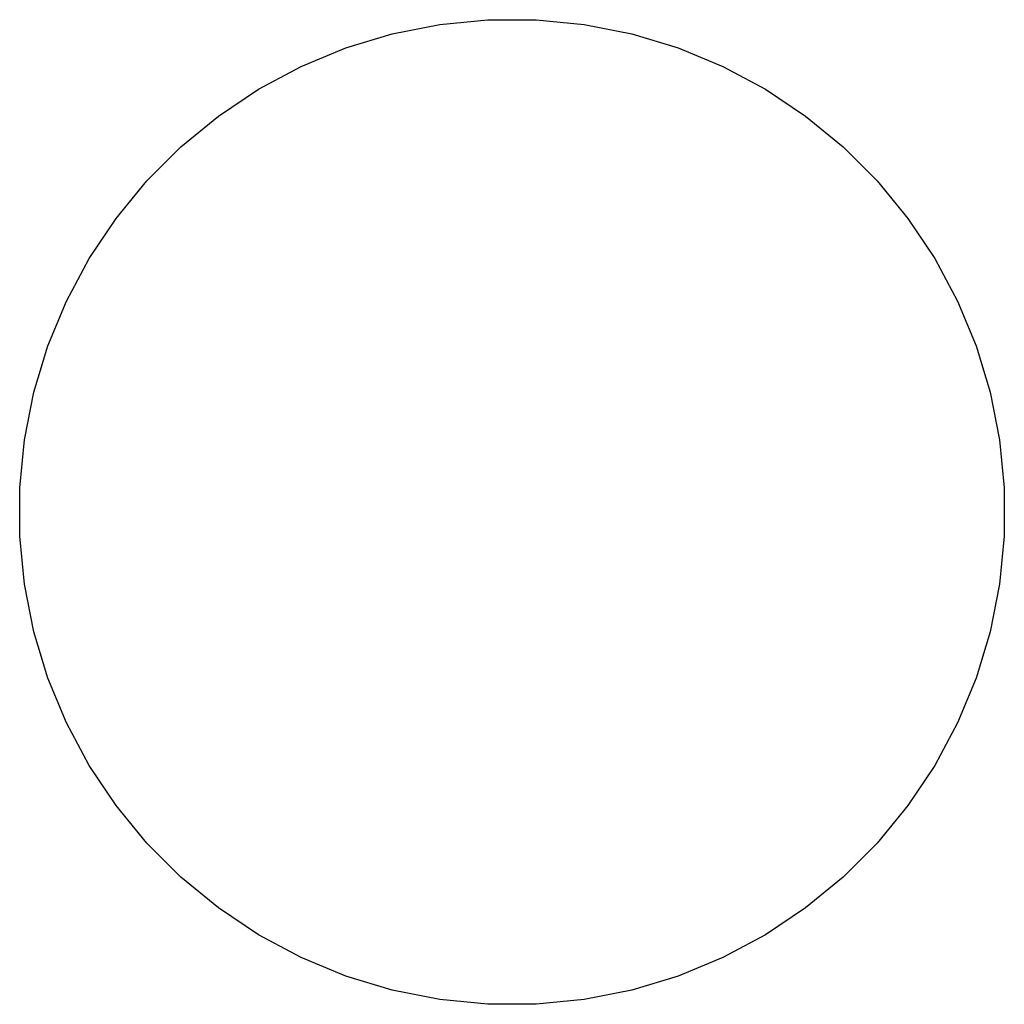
# Model space of a CAD drawing. Header units: millimetres. Extents: x 15 to 175, y 4 to 118.
# Tile 4 of 17: x 107.43 to 114.93, y 3.59 to 11.08. Entities that reach past the tile are written whole.
import ezdxf

# ---------------------------------------------------------------- set-up
doc = ezdxf.new("R2010")
doc.units = ezdxf.units.MM
doc.layers.add('B.Cu', color=153, linetype='CONTINUOUS', true_color=0x4d7fc4)

msp = doc.modelspace()

# ---------------------------------------------------------------- linework, layer by layer
at = {"layer": 'B.Cu', "linetype": 'CONTINUOUS'}
for p, q in [((110.268399, 10.97312), (110.629336, 11.044915)), ((110.629336, 11.044915), (110.995571, 11.080986)), ((110.995571, 11.080986), (111.363579, 11.080986)), ((111.363579, 11.080986), (111.729814, 11.044915)), ((111.729814, 11.044915), (112.090751, 10.97312)), ((109.916238, 10.866293), (110.268399, 10.97312)), ((112.090751, 10.97312), (112.442912, 10.866293)), ((109.576243, 10.725463), (109.916238, 10.866293)), ((112.442912, 10.866293), (112.782907, 10.725463)), ((109.25169, 10.551985), (109.576243, 10.725463)), ((112.782907, 10.725463), (113.10746, 10.551985)), ((108.945703, 10.347531), (109.25169, 10.551985)), ((113.10746, 10.551985), (113.413447, 10.347531)), ((108.661229, 10.11407), (108.945703, 10.347531)), ((113.413447, 10.347531), (113.697921, 10.11407)), ((108.401008, 9.853849), (108.661229, 10.11407)), ((113.697921, 10.11407), (113.958142, 9.853849)), ((108.167547, 9.569375), (108.401008, 9.853849)), ((113.958142, 9.853849), (114.191603, 9.569375)), ((107.963093, 9.263388), (108.167547, 9.569375)), ((114.191603, 9.569375), (114.396057, 9.263388)), ((107.789615, 8.938835), (107.963093, 9.263388)), ((114.396057, 9.263388), (114.569535, 8.938835)), ((107.648785, 8.59884), (107.789615, 8.938835)), ((114.569535, 8.938835), (114.710365, 8.59884)), ((107.541958, 8.246679), (107.648785, 8.59884)), ((114.710365, 8.59884), (114.817192, 8.246679)), ((107.470163, 7.885742), (107.541958, 8.246679)), ((114.817192, 8.246679), (114.888987, 7.885742)), ((107.434092, 7.519507), (107.470163, 7.885742)), ((114.888987, 7.885742), (114.925058, 7.519507)), ((107.434092, 7.151499), (107.434092, 7.519507)), ((114.925058, 7.519507), (114.925058, 7.151499)), ((107.470163, 6.785264), (107.434092, 7.151499)), ((114.925058, 7.151499), (114.888987, 6.785264)), ((107.541958, 6.424327), (107.470163, 6.785264)), ((114.888987, 6.785264), (114.817192, 6.424327)), ((107.648785, 6.072166), (107.541958, 6.424327)), ((114.817192, 6.424327), (114.710365, 6.072166)), ((107.789615, 5.732171), (107.648785, 6.072166)), ((114.710365, 6.072166), (114.569535, 5.732171)), ((107.963093, 5.407618), (107.789615, 5.732171)), ((114.569535, 5.732171), (114.396057, 5.407618)), ((108.167547, 5.101631), (107.963093, 5.407618)), ((114.396057, 5.407618), (114.191603, 5.101631)), ((108.401008, 4.817157), (108.167547, 5.101631)), ((114.191603, 5.101631), (113.958142, 4.817157)), ((108.661229, 4.556936), (108.401008, 4.817157)), ((113.958142, 4.817157), (113.697921, 4.556936)), ((108.945703, 4.323475), (108.661229, 4.556936)), ((113.697921, 4.556936), (113.413447, 4.323475)), ((109.25169, 4.119021), (108.945703, 4.323475)), ((113.413447, 4.323475), (113.10746, 4.119021)), ((109.576243, 3.945543), (109.25169, 4.119021)), ((113.10746, 4.119021), (112.782907, 3.945543)), ((109.916238, 3.804713), (109.576243, 3.945543)), ((112.782907, 3.945543), (112.442912, 3.804713)), ((110.268399, 3.697886), (109.916238, 3.804713)), ((112.442912, 3.804713), (112.090751, 3.697886)), ((110.629336, 3.626091), (110.268399, 3.697886)), ((112.090751, 3.697886), (111.729814, 3.626091)), ((110.995571, 3.59002), (110.629336, 3.626091)), ((111.729814, 3.626091), (111.363579, 3.59002)), ((111.363579, 3.59002), (110.995571, 3.59002))]:
    msp.add_line(p, q, dxfattribs=at)

doc.saveas('drawing.dxf')
